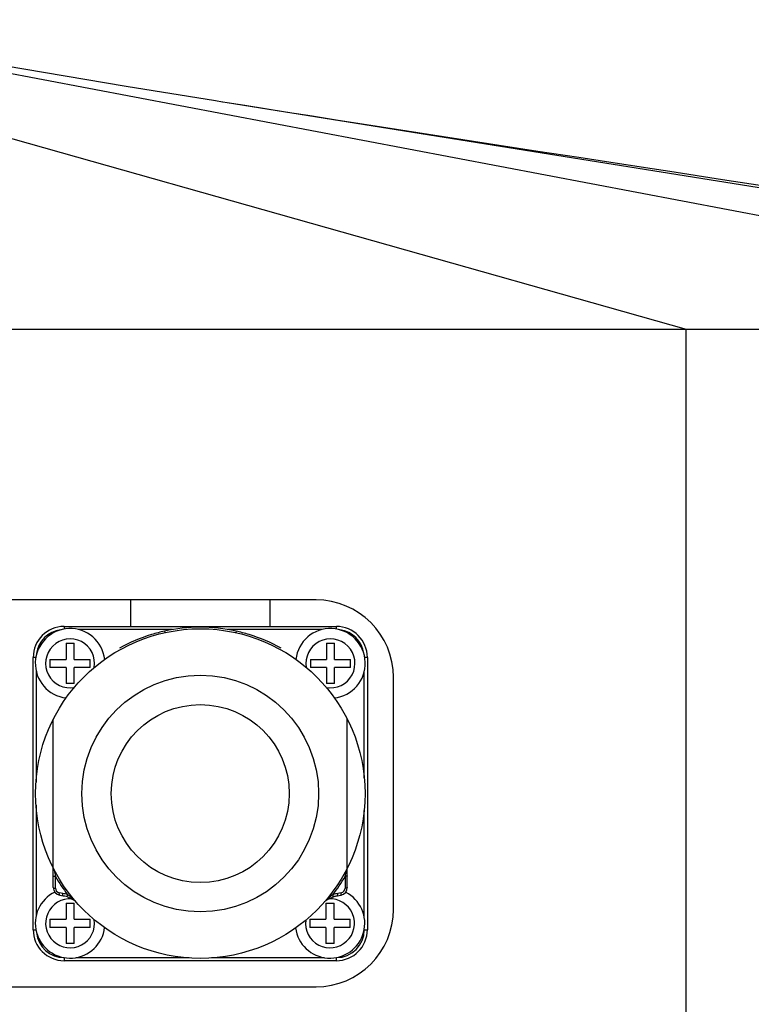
# Model space of a CAD drawing. Header units: millimetres. Extents: x 0 to 12710, y 0 to 5940.
# Tile 79 of 241: x 1007 to 1055, y 1731 to 1794. Entities that reach past the tile are written whole.
import ezdxf

# ---------------------------------------------------------------- set-up
doc = ezdxf.new("R2010")
doc.units = ezdxf.units.MM
doc.header["$LTSCALE"] = 231.275
for name, color, linetype in [('1613603_PBL398', 7, 'CONTINUOUS'), ('_0219_COVER_TOP_PBL314', 7, 'CONTINUOUS'), ('A2600102_ABL354', 7, 'CONTINUOUS'), ('CSPPN-ST-M2_5-5_PBL433', 7, 'CONTINUOUS'), ('CSPPN-ST-M2_5-5_PBL434', 7, 'CONTINUOUS'), ('CSPPN-ST-M2_5-5_PBL435', 7, 'CONTINUOUS'), ('CSPPN-ST-M2_5-5_PBL436', 7, 'CONTINUOUS'), ('E2031601_ABL431', 7, 'CONTINUOUS'), ('M2000202_PBL427', 7, 'CONTINUOUS'), ('ST-8EP1N8AW400S_PBL432', 7, 'CONTINUOUS'), ('왼쪽_14_VBL312', 7, 'CONTINUOUS')]:
    doc.layers.add(name, color=color, linetype=linetype)

# ---------------------------------------------------------------- blocks, each defined once
blk = doc.blocks.new('_0219_COVER_TOP_PBL314', base_point=(900.767, 1759.411))
at = {"layer": '_0219_COVER_TOP_PBL314', "color": 2}
for p, q in [((979.666, 1794.411), (1050.402, 1774.411)), ((1093.703, 1774.411), (988.406, 1794.411)), ((1020.455, 1789.082), (1020.437, 1789.085)), ((1112.166, 1774.411), (1020.746, 1789.036)), ((1050.402, 1724.411), (1050.402, 1774.411))]:
    blk.add_line(p, q, dxfattribs=at)
at = {"layer": '_0219_COVER_TOP_PBL314', "color": 7}
for p, q in [((1020.437, 1789.085), (1019.985, 1789.157)), ((1023.192, 1788.648), (1021.871, 1788.857)), ((1024.65, 1788.418), (1023.192, 1788.648)), ((1026.229, 1788.17), (1024.65, 1788.418)), ((1027.924, 1787.905), (1026.229, 1788.17)), ((1029.738, 1787.621), (1027.924, 1787.905)), ((1031.678, 1787.319), (1029.738, 1787.621)), ((1033.75, 1786.997), (1031.678, 1787.319)), ((1035.964, 1786.653), (1033.75, 1786.997)), ((1038.322, 1786.288), (1035.964, 1786.653)), ((1040.82, 1785.903), (1038.322, 1786.288)), ((1043.469, 1785.494), (1040.82, 1785.903)), ((685.349, 1774.411), (1112.166, 1774.411)), ((1026.487, 1756.911), (981.487, 1756.911)), ((1031.487, 1736.911), (1031.487, 1751.911)), ((981.487, 1731.911), (1026.487, 1731.911))]:
    blk.add_line(p, q, dxfattribs=at)
for points in [[(1019.985, 1789.157), (1014.22, 1790.095), (1006.315, 1791.423), (997.673, 1792.918), (989.256, 1794.411)], [(1021.871, 1788.857), (1020.746, 1789.036), (1020.455, 1789.082)], [(1047.786, 1784.83), (1044.858, 1785.28), (1043.469, 1785.494)], [(1052.759, 1784.067), (1049.348, 1784.59), (1047.786, 1784.83)], [(1058.492, 1783.189), (1054.602, 1783.784), (1052.759, 1784.067)]]:
    blk.add_lwpolyline(points, dxfattribs=at)
for centre, start, end in [((1026.487, 1751.911), 0.00001, 90.00001), ((1026.487, 1736.911), 270.00001, 0.00001)]:
    blk.add_arc(centre, 5, start, end, dxfattribs=at)
blk = doc.blocks.new('M2000202_PBL427', base_point=(1000.844, 1754.487))
at = {"layer": 'M2000202_PBL427', "color": 7}
for p, q in [((985.987, 1756.911), (985.987, 1755.196)), ((991.987, 1756.911), (991.987, 1755.196)), ((1014.487, 1756.911), (1014.487, 1755.196)), ((1023.487, 1756.911), (1023.487, 1755.196))]:
    blk.add_line(p, q, dxfattribs=at)
at = {"layer": 'M2000202_PBL427'}
for start, end in [(72.61758, 120.58395), (155.57008, 197.38368)]:
    blk.add_arc((980.587, 1752.811), 2.5, start, end, dxfattribs=at)
blk = doc.blocks.new('ST-8EP1N8AW400S_PBL432', base_point=(1019.001, 1744.396))
at = {"layer": 'ST-8EP1N8AW400S_PBL432', "color": 2}
for p, q in [((1010.201, 1755.196), (1010.201, 1755.022)), ((1027.801, 1755.022), (1027.801, 1755.196)), ((1017.212, 1754.996), (1011.114, 1754.996)), ((1026.889, 1754.996), (1020.791, 1754.996)), ((1008.373, 1753.196), (1008.201, 1753.196)), ((1029.801, 1753.196), (1029.629, 1753.196)), ((1008.401, 1752.302), (1008.401, 1745.141)), ((1029.601, 1745.418), (1029.601, 1752.302)), ((1008.401, 1743.652), (1008.401, 1736.519)), ((1029.601, 1736.391), (1029.601, 1743.294)), ((1008.201, 1735.596), (1008.38, 1735.596)), ((1029.601, 1735.596), (1029.801, 1735.596)), ((1010.201, 1733.796), (1010.201, 1733.596)), ((1010.948, 1733.796), (1018.278, 1733.796)), ((1019.725, 1733.796), (1027.025, 1733.796)), ((1027.801, 1733.596), (1027.801, 1733.796))]:
    blk.add_line(p, q, dxfattribs=at)
at = {"layer": 'ST-8EP1N8AW400S_PBL432', "color": 7}
for p, q in [((1010.201, 1755.196), (1027.801, 1755.196)), ((1008.201, 1735.596), (1008.201, 1753.196)), ((1029.801, 1753.196), (1029.801, 1735.596)), ((1027.801, 1733.596), (1010.201, 1733.596))]:
    blk.add_line(p, q, dxfattribs=at)
for centre, start, end in [((1010.201, 1753.196), 90, 180), ((1027.801, 1753.196), 0, 90), ((1010.201, 1735.596), 180, 270), ((1027.801, 1735.596), 270, 360)]:
    blk.add_arc(centre, 2, start, end, dxfattribs=at)
at = {"layer": 'ST-8EP1N8AW400S_PBL432', "color": 2}
for centre, start, end in [((1010.201, 1753.196), 97.23319, 172.13841), ((1027.801, 1753.196), 7.86159, 82.76681), ((1010.201, 1735.596), 186.01046, 270), ((1027.801, 1735.596), 270, 360)]:
    blk.add_arc(centre, 1.8, start, end, dxfattribs=at)
blk = doc.blocks.new('E2031601_ABL431', base_point=(1019.001, 1744.396))
at = {"layer": 'ST-8EP1N8AW400S_PBL432'}
blk.add_blockref('ST-8EP1N8AW400S_PBL432', (1019.001, 1744.396), dxfattribs=at)
blk = doc.blocks.new('CSPPN-ST-M2_5-5_PBL433', base_point=(1011.062, 1752.811))
at = {"layer": 'CSPPN-ST-M2_5-5_PBL433', "color": 7}
for p, q in [((1010.327, 1754.111), (1010.327, 1753.071)), ((1010.327, 1754.111), (1010.847, 1754.111)), ((1010.847, 1753.071), (1010.847, 1754.111)), ((1009.287, 1753.071), (1009.287, 1752.551)), ((1009.287, 1753.071), (1010.327, 1753.071)), ((1010.327, 1752.551), (1009.287, 1752.551)), ((1010.327, 1752.551), (1010.327, 1751.511)), ((1010.847, 1753.071), (1011.887, 1753.071)), ((1010.847, 1751.511), (1010.847, 1752.551)), ((1011.887, 1752.551), (1010.847, 1752.551)), ((1011.887, 1752.551), (1011.887, 1753.071)), ((1010.847, 1751.511), (1010.327, 1751.511))]:
    blk.add_line(p, q, dxfattribs=at)
blk.add_arc((1010.587, 1752.811), 2.25, 6.4755, 263.60069, dxfattribs=at)
at = {"layer": 'CSPPN-ST-M2_5-5_PBL433', "color": 2}
blk.add_arc((1010.587, 1752.811), 1.583, 350.14364, 280.3457, dxfattribs=at)
blk = doc.blocks.new('CSPPN-ST-M2_5-5_PBL434', base_point=(1010.587, 1736.486))
at = {"layer": 'CSPPN-ST-M2_5-5_PBL434', "color": 7}
for p, q in [((1010.327, 1737.311), (1010.327, 1736.271)), ((1010.327, 1737.311), (1010.847, 1737.311)), ((1010.847, 1736.271), (1010.847, 1737.311)), ((1009.287, 1736.271), (1009.287, 1735.751)), ((1009.287, 1736.271), (1010.327, 1736.271)), ((1010.847, 1736.271), (1011.887, 1736.271)), ((1011.887, 1735.751), (1011.887, 1736.271)), ((1010.327, 1735.751), (1009.287, 1735.751)), ((1010.327, 1735.751), (1010.327, 1734.711)), ((1010.847, 1734.711), (1010.847, 1735.751)), ((1011.887, 1735.751), (1010.847, 1735.751)), ((1010.847, 1734.711), (1010.327, 1734.711))]:
    blk.add_line(p, q, dxfattribs=at)
blk.add_arc((1010.587, 1736.011), 2.25, 116.12444, 352.93681, dxfattribs=at)
at = {"layer": 'CSPPN-ST-M2_5-5_PBL434', "color": 2}
blk.add_arc((1010.587, 1736.011), 1.583, 85.46477, 8.66684, dxfattribs=at)
blk = doc.blocks.new('CSPPN-ST-M2_5-5_PBL435', base_point=(1026.922, 1736.366))
at = {"layer": 'CSPPN-ST-M2_5-5_PBL435', "color": 7}
for p, q in [((1027.127, 1737.311), (1027.127, 1736.271)), ((1027.127, 1737.311), (1027.647, 1737.311)), ((1027.647, 1736.271), (1027.647, 1737.311)), ((1026.087, 1736.271), (1026.087, 1735.751)), ((1026.087, 1736.271), (1027.127, 1736.271)), ((1027.647, 1736.271), (1028.687, 1736.271)), ((1028.687, 1735.751), (1028.687, 1736.271)), ((1027.127, 1735.751), (1026.087, 1735.751)), ((1027.127, 1735.751), (1027.127, 1734.711)), ((1027.647, 1734.711), (1027.647, 1735.751)), ((1028.687, 1735.751), (1027.647, 1735.751)), ((1027.647, 1734.711), (1027.127, 1734.711))]:
    blk.add_line(p, q, dxfattribs=at)
blk.add_arc((1027.387, 1736.011), 2.25, 187.57381, 63.28633, dxfattribs=at)
at = {"layer": 'CSPPN-ST-M2_5-5_PBL435', "color": 2}
blk.add_arc((1027.387, 1736.011), 1.583, 172.42345, 93.27652, dxfattribs=at)
blk = doc.blocks.new('CSPPN-ST-M2_5-5_PBL436', base_point=(1026.948, 1752.343))
at = {"layer": 'CSPPN-ST-M2_5-5_PBL436', "color": 7}
for p, q in [((1027.156, 1754.111), (1027.156, 1753.071)), ((1027.156, 1754.111), (1027.676, 1754.111)), ((1027.676, 1753.071), (1027.676, 1754.111)), ((1026.116, 1753.071), (1026.116, 1752.551)), ((1026.116, 1753.071), (1027.156, 1753.071)), ((1027.156, 1752.551), (1026.116, 1752.551)), ((1027.156, 1752.551), (1027.156, 1751.511)), ((1027.676, 1753.071), (1028.716, 1753.071)), ((1027.676, 1751.511), (1027.676, 1752.551)), ((1028.716, 1752.551), (1027.676, 1752.551)), ((1028.716, 1752.551), (1028.716, 1753.071)), ((1027.676, 1751.511), (1027.156, 1751.511))]:
    blk.add_line(p, q, dxfattribs=at)
blk.add_arc((1027.416, 1752.811), 2.25, 276.39931, 173.5245, dxfattribs=at)
at = {"layer": 'CSPPN-ST-M2_5-5_PBL436', "color": 2}
blk.add_arc((1027.416, 1752.811), 1.583, 259.65666, 189.85122, dxfattribs=at)
blk = doc.blocks.new('A2600102_ABL354', base_point=(1004.001, 1745.071))
at = {"layer": 'CSPPN-ST-M2_5-5_PBL433'}
blk.add_blockref('CSPPN-ST-M2_5-5_PBL433', (1011.062, 1752.811), dxfattribs=at)
at = {"layer": 'CSPPN-ST-M2_5-5_PBL434'}
blk.add_blockref('CSPPN-ST-M2_5-5_PBL434', (1010.587, 1736.486), dxfattribs=at)
at = {"layer": 'CSPPN-ST-M2_5-5_PBL435'}
blk.add_blockref('CSPPN-ST-M2_5-5_PBL435', (1026.922, 1736.366), dxfattribs=at)
at = {"layer": 'CSPPN-ST-M2_5-5_PBL436'}
blk.add_blockref('CSPPN-ST-M2_5-5_PBL436', (1026.948, 1752.343), dxfattribs=at)
at = {"layer": 'E2031601_ABL431'}
blk.add_blockref('E2031601_ABL431', (1019.001, 1744.396), dxfattribs=at)
at = {"layer": 'M2000202_PBL427'}
blk.add_blockref('M2000202_PBL427', (1000.844, 1754.487), dxfattribs=at)
blk = doc.blocks.new('1613603_PBL398', base_point=(1019.001, 1744.396))
at = {"layer": '1613603_PBL398', "color": 7}
for p, q in [((1016.687, 1754.894), (1016.708, 1754.796)), ((1021.316, 1754.894), (1021.294, 1754.796)), ((1009.501, 1738.316), (1009.501, 1749.21)), ((1028.501, 1738.316), (1028.501, 1749.21)), ((1009.644, 1738.278), (1009.642, 1739.044)), ((1028.361, 1739.044), (1028.359, 1738.278)), ((1009.914, 1737.823), (1010.133, 1737.785)), ((1027.869, 1737.785), (1028.088, 1737.823))]:
    blk.add_line(p, q, dxfattribs=at)
at = {"layer": '1613603_PBL398', "color": 2}
for p, q in [((1028.479, 1739.539), (1028.461, 1739.461)), ((1010.113, 1737.941), (1009.893, 1737.981)), ((1028.109, 1737.981), (1027.89, 1737.941))]:
    blk.add_line(p, q, dxfattribs=at)
at = {"layer": '1613603_PBL398', "color": 7}
for points in [[(1010.417, 1737.712), (1010.529, 1737.671), (1010.612, 1737.634), (1010.675, 1737.603), (1010.724, 1737.577), (1010.762, 1737.555), (1010.794, 1737.536)], [(1010.794, 1737.536), (1010.822, 1737.518), (1010.846, 1737.502), (1010.868, 1737.487), (1010.887, 1737.474), (1010.904, 1737.462), (1010.919, 1737.45), (1010.932, 1737.441), (1010.942, 1737.432), (1010.946, 1737.429)], [(1027.057, 1737.429), (1027.063, 1737.434), (1027.074, 1737.444), (1027.089, 1737.454), (1027.105, 1737.467), (1027.124, 1737.48)], [(1027.124, 1737.48), (1027.146, 1737.495), (1027.171, 1737.512), (1027.199, 1737.53)], [(1027.199, 1737.53), (1027.231, 1737.549), (1027.269, 1737.571), (1027.318, 1737.598), (1027.383, 1737.63), (1027.468, 1737.668), (1027.585, 1737.712)]]:
    blk.add_lwpolyline(points, dxfattribs=at)
for radius in [10.65, 5.75]:
    blk.add_circle((1019.001, 1744.396), radius, dxfattribs=at)
at = {"layer": '1613603_PBL398', "color": 2}
blk.add_circle((1019.001, 1744.396), 7.65, dxfattribs=at)
at = {"layer": '1613603_PBL398', "color": 7}
for centre, radius, start, end in [((1019.001, 1744.396), 10.75, 77.56623, 102.43377), ((1019.022, 1744.346), 10.804, 107.1198, 119.04917), ((1018.994, 1744.428), 10.717, 104.68729, 107.1046), ((1018.98, 1744.483), 10.66, 102.42069, 104.68718), ((1019.023, 1744.483), 10.66, 75.31279, 77.5793), ((1019.009, 1744.428), 10.717, 72.89539, 75.31268), ((1018.98, 1744.346), 10.804, 60.95082, 72.88019), ((1010.001, 1738.316), 0.5, 180, 259.99193), ((1028.001, 1738.316), 0.5, 280.00807, 360), ((1009.797, 1735.876), 1.938, 76.57301, 79.99956), ((1009.794, 1735.865), 1.95, 71.34356, 76.56931), ((1028.209, 1735.865), 1.949, 102.9035, 108.65671), ((1028.206, 1735.877), 1.937, 100.00019, 102.89851)]:
    blk.add_arc(centre, radius, start, end, dxfattribs=at)
at = {"layer": '1613603_PBL398', "color": 2}
for centre, radius, start, end in [((1041.896, 1747.034), 33.229, 193.21553, 193.91263), ((996.339, 1746.977), 32.99, 346.08498, 346.83074), ((1019.001, 1744.396), 10.782, 209.76275, 217.31604), ((1019.001, 1744.396), 10.782, 322.68402, 330.23729), ((1009.947, 1738.279), 0.303, 180.1814, 259.74829), ((1009.731, 1735.819), 2.157, 71.17962, 79.80503), ((1008.616, 1735.192), 3.225, 53.59609, 55.84496), ((1029.388, 1735.19), 3.227, 124.15578, 126.41047), ((1028.272, 1735.819), 2.156, 100.19476, 108.82017), ((1028.055, 1738.279), 0.303, 280.25222, 359.82088)]:
    blk.add_arc(centre, radius, start, end, dxfattribs=at)
for points, knots in [([(1009.547, 1739.437), (1009.545, 1739.448), (1009.536, 1739.482), (1009.532, 1739.517), (1009.523, 1739.539)], [0, 0, 0, 0, 0.319845, 1, 1, 1, 1]), ([(1009.501, 1739.078), (1009.501, 1739.063), (1009.571, 1739.052), (1009.608, 1739.046), (1009.642, 1739.044)], [0, 0, 0, 0, 0.301648, 1, 1, 1, 1]), ([(1028.501, 1739.077), (1028.5, 1739.063), (1028.433, 1739.052), (1028.395, 1739.046), (1028.361, 1739.044)], [0, 0, 0, 0, 0.305704, 1, 1, 1, 1]), ([(1009.501, 1738.316), (1009.501, 1738.3), (1009.571, 1738.286), (1009.609, 1738.28), (1009.644, 1738.278)], [0, 0, 0, 0, 0.306177, 1, 1, 1, 1]), ([(1009.914, 1737.823), (1009.897, 1737.826), (1009.886, 1737.899), (1009.889, 1737.944), (1009.893, 1737.981)], [0, 0, 0, 0, 0.320624, 1, 1, 1, 1]), ([(1010.133, 1737.785), (1010.116, 1737.788), (1010.106, 1737.86), (1010.109, 1737.905), (1010.113, 1737.941)], [0, 0, 0, 0, 0.319841, 1, 1, 1, 1]), ([(1010.417, 1737.712), (1010.402, 1737.717), (1010.41, 1737.788), (1010.417, 1737.826), (1010.427, 1737.86)], [0, 0, 0, 0, 0.307324, 1, 1, 1, 1]), ([(1027.585, 1737.712), (1027.6, 1737.717), (1027.592, 1737.788), (1027.585, 1737.826), (1027.576, 1737.86)], [0, 0, 0, 0, 0.307329, 1, 1, 1, 1]), ([(1027.869, 1737.785), (1027.886, 1737.788), (1027.897, 1737.86), (1027.894, 1737.905), (1027.89, 1737.941)], [0, 0, 0, 0, 0.319836, 1, 1, 1, 1]), ([(1028.088, 1737.823), (1028.105, 1737.826), (1028.116, 1737.899), (1028.113, 1737.944), (1028.109, 1737.981)], [0, 0, 0, 0, 0.320908, 1, 1, 1, 1]), ([(1028.501, 1738.316), (1028.501, 1738.3), (1028.432, 1738.286), (1028.393, 1738.28), (1028.359, 1738.278)], [0, 0, 0, 0, 0.306213, 1, 1, 1, 1]), ([(1010.938, 1737.439), (1010.93, 1737.448), (1010.885, 1737.489), (1010.842, 1737.531), (1010.806, 1737.563)], [0, 0, 0, 0, 0.209102, 1, 1, 1, 1]), ([(1027.196, 1737.562), (1027.184, 1737.552), (1027.14, 1737.511), (1027.094, 1737.472), (1027.065, 1737.439)], [0, 0, 0, 0, 0.269387, 1, 1, 1, 1])]:
    blk.add_open_spline(points, degree=3, knots=knots, dxfattribs=at)
for points in [[(1010.806, 1737.563), (1010.717, 1737.641), (1010.625, 1737.717), (1010.53, 1737.787)], [(1027.472, 1737.787), (1027.377, 1737.716), (1027.285, 1737.641), (1027.196, 1737.562)]]:
    blk.add_open_spline(points, degree=3, dxfattribs=at)
blk = doc.blocks.new('왼쪽_14_VBL312', base_point=(909.229, 1501.606))
at = {"layer": '1613603_PBL398'}
blk.add_blockref('1613603_PBL398', (1019.001, 1744.396), dxfattribs=at)
at = {"layer": '_0219_COVER_TOP_PBL314'}
blk.add_blockref('_0219_COVER_TOP_PBL314', (900.767, 1759.411), dxfattribs=at)
at = {"layer": 'A2600102_ABL354'}
blk.add_blockref('A2600102_ABL354', (1004.001, 1745.071), dxfattribs=at)

msp = doc.modelspace()

# ---------------------------------------------------------------- block references
at = {"layer": '왼쪽_14_VBL312'}
msp.add_blockref('왼쪽_14_VBL312', (909.2288, 1501.6058), dxfattribs=at)

doc.saveas('drawing.dxf')
